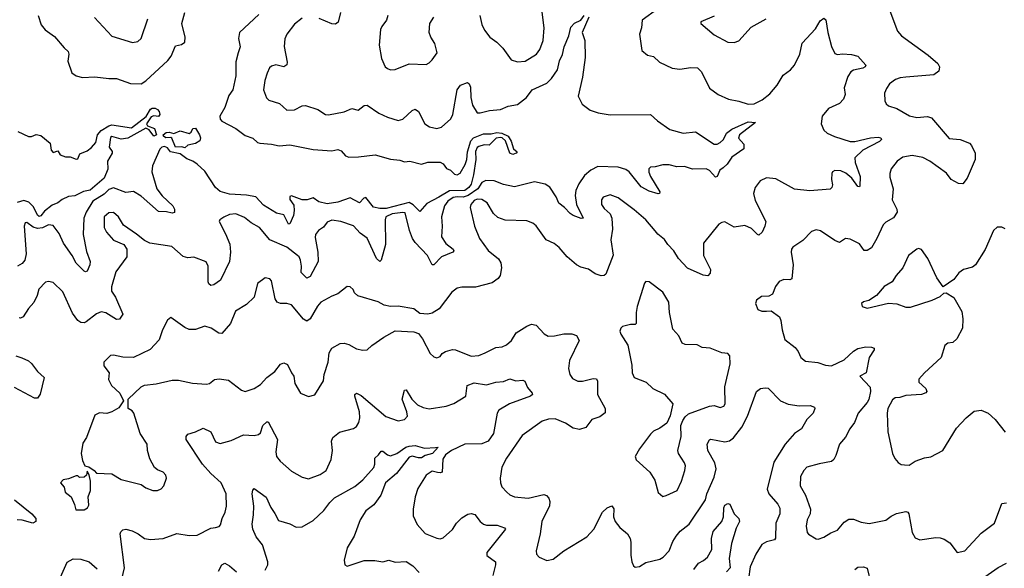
# Model space of a CAD drawing. Extents: x 2199565 to 2323334, y 894172 to 1018966.
# Tile 123 of 256: x 2293009 to 2299370, y 924422 to 927969. Entities that reach past the tile are written whole.
import ezdxf

# ---------------------------------------------------------------- set-up
doc = ezdxf.new("R2010")
doc.units = 0

msp = doc.modelspace()

# ---------------------------------------------------------------- linework, layer by layer
at = {"layer": '0CON10XD'}
for points in [[(2295982.9, 927995), (2295995, 927937.5), (2296011.4, 927901.4), (2296046, 927855), (2296092.4, 927822.4), (2296130, 927785), (2296185, 927710), (2296225, 927696.2), (2296275, 927701.4), (2296347.1, 927745), (2296368.9, 927775), (2296390.9, 927835), (2296396.6, 927916.6), (2296373.1, 928105)], [(2293128.5, 927995), (2293148.6, 927935), (2293173.8, 927903.8), (2293235, 927860.6), (2293296.1, 927786.1), (2293322.8, 927762.8), (2293326.4, 927745), (2293319.7, 927699.7), (2293345, 927626.2), (2293375, 927605.8), (2293415.6, 927595.6), (2293495, 927598.6), (2293585, 927587.8), (2293635, 927588.5), (2293725, 927556.7), (2293795, 927554.4), (2293825, 927574.3), (2293965.6, 927705), (2293987.1, 927732.9), (2294015, 927800), (2294055, 927809.2), (2294075, 927824.2), (2294079.1, 927855), (2294056.2, 927945), (2294075.4, 928014.6)], [(2297131.7, 928038.3), (2297030, 927965), (2297025.8, 927915), (2297012.5, 927875), (2297029.3, 927769.3), (2297065, 927740), (2297105, 927731.2), (2297143.4, 927693.4), (2297224.1, 927655.9), (2297275, 927648.1), (2297345, 927660.5), (2297387.4, 927657.4), (2297415, 927631.2), (2297465, 927525.7), (2297521.9, 927485), (2297588, 927455), (2297655, 927442.7), (2297715, 927422.2), (2297755, 927425.5), (2297805, 927450.6), (2297855, 927490), (2297903.6, 927546.4), (2297940.9, 927609.1), (2297988, 927645), (2298014.3, 927675), (2298050, 927745), (2298065, 927816.2), (2298150.3, 927909.7), (2298179.7, 927960.3), (2298205, 927978.8), (2298216.8, 927966.8), (2298229.5, 927885), (2298252.9, 927795), (2298275, 927750), (2298292.9, 927742.9), (2298325, 927747.5), (2298382.8, 927742.8), (2298423.1, 927733.1), (2298476, 927675), (2298472, 927665), (2298456.2, 927655), (2298395, 927642.5), (2298377.9, 927632.1), (2298359.1, 927600.9), (2298335, 927527.5), (2298341.4, 927485), (2298331.4, 927455), (2298305, 927426.9), (2298234, 927395), (2298194.4, 927345), (2298187.1, 927295), (2298203.7, 927253.7), (2298226, 927235), (2298273.1, 927213.1), (2298375, 927182), (2298405, 927182.4), (2298505, 927205.3), (2298555, 927210), (2298572, 927205), (2298578, 927195), (2298565, 927180.6), (2298455.4, 927124.6), (2298405, 927076.7), (2298406.9, 927045), (2298439.6, 926955), (2298437.7, 926892.3), (2298435, 926887.5), (2298425, 926891.2), (2298384.4, 926945), (2298346.4, 926976.4), (2298315, 926991.1), (2298275.8, 926994.2), (2298260, 926985), (2298256, 926975), (2298252.9, 926935), (2298259.5, 926900.5), (2298256, 926885), (2298245, 926874), (2298115, 926862.2), (2298015, 926872.9), (2297895, 926940), (2297835, 926946.4), (2297792.1, 926927.9), (2297760.4, 926885), (2297749.6, 926845), (2297760.1, 926800.1), (2297830, 926665), (2297824.3, 926635), (2297805, 926596.2), (2297785, 926576), (2297775, 926579.2), (2297738, 926618), (2297695, 926638.9), (2297625, 926627.5), (2297565, 926661.2), (2297545, 926658.8), (2297525, 926646.7), (2297428, 926525), (2297427.5, 926445), (2297472.9, 926355), (2297469.4, 926330.6), (2297455, 926313.3), (2297425, 926317.1), (2297323.5, 926363.5), (2297265.5, 926425), (2297234.4, 926475), (2297196.7, 926515), (2297175, 926548.6), (2297131.7, 926581.7), (2297115, 926604), (2297055, 926675.5), (2296979.8, 926739.8), (2296875, 926817.1), (2296825, 926835.6), (2296778.7, 926821.3), (2296767.1, 926805), (2296767.1, 926775), (2296785, 926748), (2296824.5, 926714.5), (2296835.4, 926685.4), (2296839.1, 926615), (2296828.1, 926545), (2296843.4, 926446.6), (2296796.4, 926323.6), (2296784.5, 926315.5), (2296765, 926313.8), (2296726.4, 926326.4), (2296685, 926356.5), (2296635, 926368.1), (2296606, 926385), (2296545.8, 926435.8), (2296495, 926496), (2296462.1, 926522.1), (2296410, 926545), (2296345, 926636.2), (2296325, 926652.5), (2296285, 926669.2), (2296145, 926673.3), (2296099.1, 926689.1), (2296069.2, 926715), (2296029.4, 926785), (2295995, 926806.9), (2295965, 926809.3), (2295945, 926799.3), (2295922.9, 926775), (2295919.5, 926755), (2295947.5, 926635), (2295979.4, 926555), (2296035, 926477.5), (2296102.2, 926422.2), (2296118, 926398), (2296121.5, 926365), (2296114.2, 926315), (2296100, 926295), (2296062.4, 926267.6), (2295955, 926240), (2295865, 926240), (2295835, 926233.3), (2295802.1, 926207.9), (2295719.3, 926100.7), (2295675, 926072.5), (2295645, 926066), (2295595, 926070), (2295555, 926100), (2295455, 926116.2), (2295405, 926114), (2295364.2, 926124.2), (2295325, 926145.8), (2295194.4, 926184.4), (2295173.2, 926203.2), (2295163.3, 926225), (2295145, 926241.2), (2295125, 926243.8), (2295065, 926196), (2295025, 926182), (2294955, 926142.5), (2294933, 926117), (2294885.4, 926034.6), (2294865, 926020.6), (2294842, 926032), (2294765, 926125.7), (2294735, 926134.3), (2294694.4, 926134.4), (2294673.4, 926143.4), (2294660.6, 926165), (2294635, 926280), (2294624.2, 926294.2), (2294595, 926301.2), (2294545.6, 926264.4), (2294524.2, 926175), (2294475, 926127.1), (2294404.2, 926085), (2294370.6, 926005), (2294315, 925940), (2294295, 925942.9), (2294246.7, 925975), (2294205, 925987.1), (2294145, 925967.1), (2294103.6, 925966.4), (2294075, 925978.8), (2293985, 926043.3), (2293963.9, 926026.1), (2293932, 925965), (2293910.8, 925899.2), (2293852.4, 925837.6), (2293745, 925786.2), (2293675, 925787.5), (2293615, 925800), (2293595, 925798.8), (2293553.3, 925755), (2293552.3, 925732.3), (2293586.7, 925685), (2293583.9, 925643.9), (2293601.2, 925605), (2293656.7, 925555), (2293680, 925505), (2293649.5, 925460.5), (2293605, 925433.3), (2293573, 925423), (2293525, 925426.7), (2293495, 925412.5), (2293441.7, 925268.3), (2293417.7, 925232.3), (2293406.7, 925165), (2293415, 925120), (2293430, 925085), (2293455, 925077.5), (2293490, 925055), (2293505, 925037.5), (2293605, 925033.8), (2293665, 924996.2), (2293793.9, 924963.9), (2293825, 924942), (2293870, 924925), (2293900, 924925), (2293923, 924937), (2293940, 924955), (2293956.7, 925005), (2293954, 925024), (2293936.7, 925045), (2293898.8, 925058.8), (2293880, 925075), (2293850, 925130), (2293835.6, 925185), (2293832.9, 925225), (2293788.1, 925295), (2293745.9, 925425.9), (2293735, 925440), (2293710, 925455), (2293710, 925515), (2293794.2, 925595.8), (2293815, 925606.2), (2293890, 925615), (2293995, 925638.1), (2294035, 925638.1), (2294125, 925620), (2294216.8, 925613.2), (2294235, 925617.1), (2294268, 925642), (2294297, 925647), (2294358, 925638), (2294441.2, 925575), (2294465, 925566), (2294525, 925585.8), (2294565, 925611.4), (2294605, 925655.6), (2294656.9, 925695), (2294695, 925743.1), (2294715, 925750.6), (2294739.3, 925739.3), (2294764.4, 925685), (2294780, 925665), (2294786.1, 925616.1), (2294823.3, 925555), (2294874.1, 925534.1), (2294915, 925543.8), (2294972.9, 925635), (2294975.8, 925675.8), (2295001.9, 925755), (2295009.4, 925815), (2295026, 925845), (2295080, 925875), (2295105, 925878.1), (2295135, 925868.6), (2295185, 925840.6), (2295225, 925832.5), (2295255, 925833.8), (2295285, 925863.3), (2295362.7, 925917.3), (2295435, 925956.7), (2295555, 925951.4), (2295585, 925940), (2295612, 925905), (2295660.9, 925810.9), (2295685, 925790), (2295705, 925783.3), (2295725, 925792.5), (2295738.8, 925811.2), (2295760, 925825), (2295805, 925837.8), (2295825.4, 925835.4), (2295925, 925793.5), (2295975, 925797.8), (2296015.5, 925814.5), (2296085, 925850.6), (2296125.5, 925854.5), (2296153.2, 925866.8), (2296185.5, 925894.5), (2296216, 925945), (2296285, 925988.6), (2296315, 926000.8), (2296345, 925994), (2296397.9, 925937.9), (2296423.4, 925923.4), (2296465, 925924.4), (2296525, 925938.1), (2296577.3, 925937.3), (2296606.6, 925926.6), (2296622.9, 925895), (2296560.6, 925765), (2296554.4, 925715), (2296562.9, 925675), (2296579.7, 925649.7), (2296615, 925631.9), (2296645, 925631.5), (2296715, 925648.9), (2296736.6, 925646.6), (2296741.7, 925631.7), (2296742.2, 925545), (2296792, 925455), (2296792.3, 925427.7), (2296758, 925402), (2296705.6, 925384.4), (2296666.6, 925333.4), (2296625, 925320), (2296585, 925329.4), (2296535, 925361.4), (2296468.3, 925388.3), (2296425, 925387.5), (2296385, 925374), (2296255, 925280), (2296154.4, 925135), (2296123.7, 925076.3), (2296112.5, 925005), (2296115.8, 924975.8), (2296125, 924950), (2296156, 924915), (2296176.8, 924896.8), (2296205, 924884.3), (2296295, 924875.4), (2296395, 924900.6), (2296413.6, 924893.6), (2296426.9, 924876.9), (2296433.6, 924855), (2296433, 924827), (2296383.1, 924725), (2296372.5, 924645), (2296346, 924535), (2296348.8, 924515), (2296365, 924494), (2296415, 924472), (2296455, 924482), (2296525.5, 924534.5), (2296673.6, 924626.4), (2296718.1, 924675), (2296773.5, 924785), (2296805, 924813.1), (2296835.8, 924825.8), (2296847.8, 924807.8), (2296846.2, 924756.2), (2296855.5, 924725), (2296886.7, 924686.7), (2296935.3, 924645.3), (2296952.2, 924615), (2296957.9, 924592.1), (2296957.5, 924507.5), (2296963.8, 924465), (2296975, 924437.5), (2296985, 924430), (2297013.6, 924433.6), (2297055, 924460.5), (2297145, 924482.3), (2297165.9, 924494.1), (2297205.6, 924535), (2297228.5, 924595), (2297249.5, 924630.5), (2297276.3, 924663.7), (2297335, 924706.9), (2297440.5, 924865), (2297448.8, 924905), (2297495, 925012), (2297508.7, 925065), (2297499.2, 925105), (2297454.6, 925185), (2297450, 925225)], [(2293493, 927983), (2293605, 927862.5), (2293738.3, 927821.7), (2293771.7, 927828.3), (2293795, 927846.7), (2293837.5, 927975)], [(2294555, 928002.5), (2294428.6, 927885), (2294423, 927847), (2294432.5, 927792.5), (2294421.1, 927755), (2294404.6, 927695.4), (2294405.9, 927605), (2294386.1, 927515), (2294361.3, 927478.7), (2294335, 927402), (2294301.9, 927345), (2294304.4, 927325), (2294315, 927313.6), (2294405, 927266.1), (2294465, 927219.6), (2294515, 927202.2), (2294545, 927175.7), (2294560.8, 927170.8), (2294635, 927164.7), (2294685, 927153.2), (2294755, 927159.6), (2294905, 927130), (2295025, 927121.5), (2295065, 927128.9), (2295085, 927121.4), (2295115, 927089.2), (2295135, 927080.5), (2295198.7, 927081.3), (2295305, 927095.6), (2295405, 927067.5), (2295465, 927060.8), (2295495, 927050.8), (2295530, 927055), (2295605, 927033.8), (2295645, 927048.8), (2295725, 927046.7), (2295745, 927037.5), (2295767, 927007), (2295792.5, 926995), (2295819.3, 926969.3), (2295835, 926966.7), (2295853.9, 926976.1), (2295887.9, 927032.1), (2295898.1, 927065), (2295903.3, 927115), (2295924, 927185), (2295940, 927205), (2296005, 927231.1), (2296055, 927230.6), (2296091.4, 927238.6), (2296123.3, 927235), (2296165.6, 927215), (2296185, 927183.8), (2296198.6, 927135), (2296222.5, 927115), (2296217.5, 927105), (2296195, 927098), (2296176.7, 927105), (2296147.5, 927185), (2296125.6, 927205.6), (2296115, 927208), (2296087.5, 927202.5), (2296041.7, 927158.3), (2296009.3, 927159.3), (2295975, 927150), (2295965, 927142.5), (2295955, 927117.5), (2295955.7, 927065), (2295941.9, 926965), (2295925, 926905.7), (2295911.1, 926885), (2295884.2, 926865), (2295785, 926861.6), (2295717.6, 926822.4), (2295640.1, 926779.9), (2295595, 926728.6), (2295551.8, 926771.8), (2295525, 926788.1), (2295377.7, 926747.7), (2295335, 926747.3), (2295295, 926757.9), (2295245, 926819.4), (2295232.5, 926815), (2295205, 926785.8), (2295145, 926817.3), (2295065, 926788.8), (2294995, 926779.3), (2294942.2, 926792.2), (2294905, 926817.9), (2294865.4, 926804.6), (2294835, 926803.8), (2294765, 926830), (2294754.2, 926825), (2294754.1, 926805.9), (2294779.5, 926769.5), (2294782.9, 926735), (2294777.1, 926702.9), (2294755, 926650), (2294745, 926648), (2294715, 926708.2), (2294668.8, 926718.8), (2294585, 926770.8), (2294533.7, 926823.7), (2294475.1, 926835.1)], [(2294835, 927978.8), (2294785, 927940), (2294735.6, 927874.4), (2294722.9, 927845), (2294718.1, 927795), (2294738, 927695), (2294735, 927677.5), (2294715, 927663.8), (2294665, 927676), (2294635, 927668.8), (2294623, 927657), (2294607.3, 927622.7), (2294592.9, 927575), (2294584.2, 927515), (2294602.7, 927462.7), (2294618.3, 927448.3), (2294687, 927427), (2294735, 927384), (2294785, 927387.1), (2294835, 927411.4), (2294855, 927414.3), (2294935, 927389.2), (2294985, 927355.7), (2295005, 927353.3), (2295105, 927372.9), (2295155, 927394.2), (2295195, 927384), (2295235, 927414.3), (2295255, 927417.1), (2295328.8, 927365), (2295385, 927337.8), (2295455, 927317.1), (2295484.4, 927325.6), (2295545, 927382.5), (2295565, 927390), (2295585.5, 927375.5), (2295625.6, 927295.6), (2295656.8, 927276.8), (2295705, 927264.4), (2295735, 927273.5), (2295795, 927328.1), (2295806.9, 927355), (2295834.5, 927515), (2295858, 927545), (2295901.7, 927561.7), (2295913.3, 927555), (2295922.7, 927532.7), (2295923.6, 927465), (2295935, 927416.2), (2295965.7, 927365.7), (2295985, 927365.6), (2296045, 927382.2), (2296115, 927387.5), (2296165, 927410), (2296225, 927420.8), (2296283.8, 927466.2), (2296320.6, 927515), (2296415, 927557.7), (2296445, 927587.9), (2296482.8, 927645), (2296497, 927703), (2296516.7, 927743.3), (2296526.2, 927793.8), (2296557.1, 927865), (2296569.3, 927920.7), (2296593.9, 927946.1), (2296633.9, 927966.1), (2296655, 927996.4)], [(2295080.8, 928015), (2295067.3, 927952.7), (2295049.7, 927940.3), (2295025, 927940.9), (2294945, 927976.9)], [(2295388.6, 927995), (2295379.2, 927965), (2295348, 927925), (2295340.8, 927905), (2295331.9, 927805), (2295347.7, 927717.7), (2295371.2, 927665), (2295385, 927652.5), (2295405, 927644.4), (2295435, 927645.8), (2295525, 927682.9), (2295635, 927680), (2295655, 927690), (2295675, 927710), (2295706, 927755), (2295691.4, 927815), (2295664.4, 927855), (2295655.6, 927885), (2295658.6, 927945), (2295684.5, 927985.5)], [(2296685.4, 927985), (2296642.2, 927885), (2296660.6, 927835), (2296663.1, 927725), (2296645, 927597.5), (2296618.1, 927475), (2296643.6, 927423.6), (2296693.7, 927383.7), (2296747, 927367), (2296825, 927354.6), (2297085, 927355.8), (2297128.8, 927315), (2297208.8, 927258.8), (2297295, 927236.2), (2297375, 927243.3), (2297495, 927164), (2297515, 927164), (2297535.5, 927174.5), (2297555.8, 927195), (2297575.8, 927235), (2297609.6, 927260.4), (2297715, 927308.1), (2297763.3, 927305), (2297658.8, 927225), (2297653.6, 927203.6), (2297686.7, 927165), (2297686.7, 927135), (2297610.3, 927079.7), (2297580, 927035), (2297555, 927011.8), (2297532.5, 926995), (2297515.8, 926954.2), (2297505, 926950), (2297465, 926992.9), (2297444.5, 927004.5), (2297355, 927002.8), (2297305, 927019.5), (2297255, 927018.2), (2297205, 927029.6), (2297165, 927030.5), (2297115, 927016.8), (2297084.4, 927015.6), (2297074.2, 927005), (2297073.2, 926983.2), (2297084.2, 926955), (2297143.8, 926855), (2297142.5, 926845), (2297135, 926842.5), (2297075, 926859.6), (2297025, 926888.5), (2296945.9, 926985.9), (2296925, 927000.5), (2296875, 927015.4), (2296745, 927019.1), (2296699.2, 926995), (2296659.2, 926960.8), (2296621.3, 926908.7), (2296601.2, 926865), (2296597.8, 926832.2), (2296605.9, 926775), (2296650, 926685), (2296635.9, 926684.1), (2296585, 926702.9), (2296565, 926716.7), (2296528.5, 926755), (2296491.9, 926781.9), (2296475, 926823.6), (2296435, 926885.6), (2296405, 926906.4), (2296335, 926920.5), (2296205, 926888.9), (2296135, 926903.5), (2296075, 926927.2), (2296020.9, 926929.1), (2295995, 926915.9), (2295969.4, 926875), (2295907, 926833), (2295875, 926820.8), (2295835, 926824.6), (2295810.5, 926819.5), (2295774.7, 926795), (2295753.8, 926765), (2295734.6, 926695), (2295739.6, 926635), (2295734.1, 926564.1), (2295762.3, 926522.3), (2295808.6, 926485), (2295812.9, 926475), (2295808, 926465), (2295735, 926435.5), (2295685, 926383.8), (2295675, 926383.3), (2295643.5, 926445), (2295565, 926528.1), (2295547.5, 926555)], [(2297495, 927992.5), (2297410, 927955), (2297410, 927945), (2297495, 927870), (2297585, 927824.2), (2297625, 927822), (2297655, 927831.2), (2297735, 927921.2), (2297830.8, 927975)], [(2298630.8, 928025), (2298680.8, 927895), (2298706.9, 927865), (2298878.8, 927738.8), (2298940, 927685), (2298952.5, 927665), (2298947.5, 927635), (2298915, 927613.3), (2298735, 927597.3)], [(2298735, 927597.3), (2298697.2, 927592.8), (2298668, 927582), (2298628.6, 927555), (2298608.6, 927525), (2298597.1, 927492.9), (2298598.8, 927445), (2298606.7, 927425), (2298622.2, 927412.2), (2298675, 927394.2), (2298757.4, 927347.4), (2298805, 927335.6), (2298875, 927343.6), (2298899.2, 927335), (2299015, 927200.6), (2299085, 927194.3), (2299145, 927171.2), (2299158.8, 927155), (2299181.2, 927105), (2299182, 927065), (2299131.2, 926945), (2299101.7, 926908.3), (2299075, 926910), (2299027.5, 926935), (2298996.8, 926976.8), (2298890, 927055), (2298845, 927076.9), (2298775, 927091.3), (2298715, 927079.6), (2298678.5, 927055), (2298639.6, 927005), (2298630, 926975), (2298630.9, 926950.9), (2298652.5, 926875), (2298646.9, 926805), (2298676.4, 926745), (2298677.5, 926725), (2298655, 926687.5), (2298605, 926659.5), (2298587.3, 926642.7), (2298547.5, 926555), (2298512.5, 926495), (2298485, 926475.8), (2298465.9, 926475.9), (2298435, 926520), (2298375, 926549.2), (2298345, 926553.8), (2298305, 926529.2), (2298275, 926540.6), (2298183.7, 926603.7), (2298155, 926610.6), (2298125, 926600), (2298069.4, 926540.6), (2298005, 926498), (2297996, 926485), (2297992.9, 926465), (2298005.5, 926385), (2297997.1, 926292.9), (2297985, 926287.1), (2297945, 926288.6), (2297915, 926276), (2297892, 926245), (2297872.5, 926195), (2297848.3, 926181.7), (2297801.2, 926178.8), (2297770, 926155), (2297763.3, 926135), (2297777.5, 926095), (2297804.1, 926084.1), (2297835, 926084), (2297865, 926086.7), (2297917.5, 926047.5), (2297927.1, 926025), (2297934.3, 925965), (2297952.5, 925902.5), (2298019.8, 925849.8), (2298038.1, 925825), (2298055.5, 925785), (2298085, 925762.2), (2298165, 925753.3), (2298215, 925735.6), (2298255, 925731.4), (2298335, 925770), (2298395, 925825.6), (2298425, 925844.3), (2298475, 925853.8), (2298513, 925853), (2298530, 925845), (2298530, 925835), (2298498.1, 925785), (2298478, 925685), (2298437.5, 925665), (2298502.7, 925592.7), (2298505.3, 925565.3), (2298495, 925514.3), (2298485, 925493.6), (2298425.5, 925425), (2298403.1, 925365), (2298371.5, 925325), (2298345, 925270.8), (2298305, 925224), (2298282, 925152), (2298270, 925125), (2298255, 925111.9), (2298175, 925098.1), (2298095, 925075.7), (2298074.3, 925055), (2298053.1, 925015), (2298051.8, 924955), (2298085.5, 924895), (2298118.1, 924805), (2298115.6, 924775), (2298095.7, 924735), (2298090, 924695), (2298096.7, 924655), (2298105, 924643.8), (2298155, 924613.3), (2298168.3, 924611.7), (2298205, 924623.8), (2298248.8, 924651.2), (2298291.7, 924668.3), (2298335, 924721.2), (2298365, 924740), (2298395, 924740), (2298445, 924720.8), (2298497, 924713), (2298605, 924734.3), (2298639.8, 924760.2), (2298673.8, 924776.2), (2298735, 924788.8), (2298746.1, 924786.1), (2298753.3, 924775), (2298775, 924653.3), (2298795, 924618.6), (2298825, 924607.1), (2298928.3, 924621.7), (2298955, 924620), (2298981.2, 924611.2), (2299017.7, 924587.7), (2299065, 924523.8), (2299115, 924536.2), (2299219.9, 924650.1), (2299307.1, 924715), (2299355, 924842), (2299385, 924845.7)], [(2292997.5, 927245), (2293065, 927213.8), (2293085, 927213.8), (2293115, 927227.5), (2293145, 927220), (2293205, 927170), (2293212.5, 927125), (2293225, 927110), (2293255, 927120), (2293270, 927095), (2293305, 927082.5), (2293335, 927083.3), (2293375, 927068), (2293385, 927070), (2293397.6, 927102.4), (2293445, 927120.9), (2293472.5, 927142.5), (2293502, 927175), (2293512.5, 927225), (2293535, 927252.7), (2293585, 927282.9), (2293605, 927288.2), (2293730.7, 927269.3), (2293827.2, 927342.8), (2293855, 927390), (2293865, 927397.1), (2293885, 927396.5), (2293898.6, 927388.6), (2293910, 927375), (2293913.8, 927355), (2293905, 927343.8), (2293875, 927347.5), (2293859.4, 927340.6), (2293828.8, 927295), (2293835, 927282.5), (2293880, 927265), (2293893.3, 927225), (2293875, 927216.7), (2293845, 927256.7), (2293825, 927266.7), (2293708, 927202), (2293665, 927195.7), (2293605, 927213.3), (2293595, 927206.7), (2293587.5, 927145), (2293606.7, 927116.7), (2293607.5, 927105), (2293576.7, 927053.3), (2293577.7, 927002.3), (2293555, 926943.8), (2293465, 926867.5), (2293421.7, 926858.3), (2293365, 926830.8), (2293324.2, 926825.8), (2293284.3, 926805.7), (2293255, 926784.2), (2293219.3, 926770.7), (2293169.6, 926730.4), (2293145, 926700), (2293135, 926697.5), (2293125, 926706), (2293098.7, 926758.7), (2293068.8, 926788.8), (2293035, 926799.7), (2292992.8, 926787.2)], [(2294075, 927140), (2294055.9, 927145.9), (2294015, 927144.8), (2293992.5, 927202.5), (2293985, 927208), (2293953.8, 927205), (2293938, 927215), (2293936, 927225), (2293955, 927239.2), (2293975, 927242), (2294005, 927232.5), (2294045, 927250.9), (2294105, 927232.9), (2294117.3, 927242.7), (2294128.8, 927265), (2294145, 927267.1), (2294170, 927225), (2294176.7, 927205), (2294172.5, 927185), (2294145, 927167.5), (2294095, 927157.5), (2294075, 927140)], [(2294475.1, 926835.1), (2294365, 926840.1), (2294305, 926858.7), (2294274.5, 926884.5), (2294205, 926989.2), (2294156.8, 927035), (2294128, 927055), (2294089.6, 927069.6), (2294045, 927102.5), (2293984.4, 927114.4), (2293965, 927140.8), (2293945, 927148.4), (2293927.5, 927145), (2293915, 927132.2), (2293866.6, 927025), (2293863.4, 926985), (2293896.2, 926875), (2293930.6, 926830.6), (2293997.5, 926765), (2294008.9, 926745), (2294008.6, 926721.4), (2293995, 926717.5), (2293957.5, 926727.5), (2293905, 926728.8), (2293795, 926828.9), (2293745, 926857.7), (2293695, 926852.5), (2293615, 926882.3), (2293585, 926871.9), (2293555, 926840.7), (2293482.2, 926795), (2293438.3, 926725), (2293422.5, 926685), (2293419.3, 926579.3), (2293441.4, 926471.4), (2293464.2, 926405), (2293462.5, 926385), (2293445, 926343.8), (2293435, 926338.8), (2293425, 926342.5), (2293373.8, 926395), (2293347.3, 926445), (2293291.7, 926525), (2293265, 926586.2), (2293225, 926638.2), (2293195, 926642), (2293156.1, 926623.9), (2293125, 926619), (2293096.7, 926626.7), (2293055, 926658.1), (2293044.6, 926655.4), (2293039.1, 926635), (2293051.5, 926455), (2293041.8, 926415), (2293025, 926393.5), (2292994.5, 926374.5)], [(2295547.5, 926555), (2295528.5, 926605), (2295499.2, 926719.2), (2295485, 926722.5), (2295415, 926714.3), (2295374.5, 926695), (2295370, 926675), (2295372.8, 926515), (2295345.4, 926414.6), (2295335, 926406), (2295315, 926426), (2295255, 926555.6), (2295208.2, 926588.2), (2295165, 926636.7), (2295084.5, 926664.5), (2295025, 926671.9), (2294995, 926660), (2294971.5, 926628.5), (2294940, 926605), (2294920.3, 926579.7), (2294918.1, 926561.9), (2294936.3, 926465), (2294938.2, 926405), (2294885, 926309.4), (2294865, 926297.5), (2294827.1, 926335), (2294829.6, 926375), (2294823.6, 926415), (2294815.5, 926435), (2294804, 926445), (2294735, 926498.5), (2294625, 926545.7), (2294559.2, 926625), (2294505, 926655.6), (2294461.1, 926691.1), (2294405, 926713.1), (2294365, 926710), (2294327.7, 926692.3), (2294302.5, 926675), (2294297.5, 926665), (2294339.4, 926585), (2294366.9, 926516.9), (2294370.4, 926465), (2294363.9, 926405), (2294307.5, 926285), (2294263.8, 926255), (2294245, 926250), (2294231.1, 926261.1), (2294226.7, 926275), (2294226.6, 926376.6), (2294214.3, 926404.3), (2294135, 926434), (2294095, 926430), (2294065, 926438.1), (2293991.7, 926501.7), (2293850, 926525), (2293815, 926542.5), (2293763.3, 926583.3), (2293680.3, 926640.3), (2293648.1, 926695), (2293615, 926722.9), (2293585, 926719.2), (2293555.6, 926694.4), (2293554.6, 926625), (2293568.9, 926595), (2293615, 926544.4), (2293681.2, 926515), (2293700.8, 926485), (2293701.9, 926435), (2293631.2, 926338.8), (2293602, 926242), (2293602.7, 926215), (2293627.7, 926175), (2293675.8, 926065), (2293655, 926033.8), (2293635, 926030.8), (2293565, 926073.5), (2293535, 926079.4), (2293505, 926067.1), (2293438.8, 926015), (2293425, 926008.6), (2293405, 926010.8), (2293384, 926025), (2293350.7, 926070.7), (2293288.6, 926208.6), (2293225, 926270), (2293195, 926277.1), (2293175, 926272.5), (2293132.5, 926227.5), (2293122.5, 926185), (2293100.2, 926139.8), (2293065, 926102.5), (2293032, 926048), (2293015, 926040), (2293005, 926042.2)], [(2299375, 926616.7), (2299355, 926626.7), (2299325, 926626.7), (2299301.2, 926605), (2299246.1, 926483.9), (2299184.2, 926385), (2299165, 926368.6), (2299107, 926353), (2299077, 926333), (2299045, 926290), (2298975, 926242.5), (2298935, 926300), (2298875.8, 926425), (2298835, 926483.3), (2298815, 926490), (2298805, 926486), (2298752, 926445), (2298714.2, 926365), (2298671.2, 926315), (2298646.2, 926275), (2298595, 926243.8), (2298544.1, 926185.9), (2298496.1, 926153.9), (2298460, 926145), (2298447.5, 926135), (2298452.5, 926115), (2298485, 926103.8), (2298622.7, 926137.3), (2298675, 926131.4), (2298735, 926110.8), (2298765, 926111.4), (2298905, 926155.6), (2298955, 926180), (2298979.3, 926200.7), (2298995, 926203.8), (2299045, 926173.3), (2299095, 926083.3), (2299102, 926035), (2299100, 925975), (2299063.6, 925906.4), (2299037, 925883), (2299005, 925877.5), (2298987, 925863), (2298963.3, 925785), (2298855, 925686), (2298819.2, 925645), (2298818, 925625), (2298864, 925585), (2298870, 925565), (2298864.1, 925555.9), (2298834.5, 925545.5), (2298735, 925539.6), (2298695, 925526.9), (2298664.6, 925525.4), (2298647.4, 925512.6), (2298617.1, 925455), (2298613.1, 925425), (2298618.9, 925305), (2298648.6, 925165), (2298663, 925133), (2298685, 925106.2), (2298704.2, 925094.2), (2298725, 925091.2), (2298755, 925090), (2298795, 925115.8), (2298855, 925136.7), (2298895, 925143.3), (2298973.3, 925185), (2299062.2, 925327.8), (2299125, 925395.8), (2299175, 925437.5), (2299220, 925445), (2299266.7, 925425), (2299311.2, 925385), (2299375, 925303.3)], [(2297165, 924887.5), (2297185, 924893.3), (2297256, 924925), (2297285.7, 924985), (2297307.1, 925055), (2297310, 925085), (2297304.2, 925105), (2297264.6, 925164.6), (2297260.5, 925185), (2297282.5, 925275), (2297280.6, 925345), (2297292.8, 925377.2), (2297308.3, 925401.7), (2297329.8, 925420.2), (2297465, 925471.5), (2297495, 925475.8), (2297535, 925461.4), (2297559.1, 925470.9), (2297567.1, 925485), (2297565.8, 925595), (2297600, 925745), (2297597.5, 925795), (2297585, 925810), (2297545, 925815.7), (2297470, 925845), (2297418.8, 925848.8), (2297385, 925866), (2297309.3, 925869.3), (2297288.3, 925878.3), (2297266.7, 925925), (2297227.9, 925967.9), (2297207.8, 926075), (2297202.1, 926142.1), (2297165, 926207.1), (2297075, 926273.3), (2297055, 926276.7), (2297046.7, 926265), (2296998.6, 926115), (2296991.4, 926075), (2296992.5, 926005), (2296985, 925997.5), (2296955, 925998.6), (2296904.1, 925985.9), (2296893.3, 925975), (2296886.7, 925955), (2296893.3, 925935), (2296937.5, 925865), (2296964.3, 925735), (2296966.2, 925685), (2296980, 925655), (2297055.7, 925625.7), (2297100, 925585), (2297175, 925547.5), (2297228, 925485), (2297212.3, 925407.7), (2297189.5, 925360.5), (2297145, 925327.5), (2297105, 925308), (2297085, 925288.8), (2297014.3, 925195), (2296986.2, 925145), (2296993, 925123), (2297080.8, 925045), (2297112.1, 924992.1), (2297135, 924912.5), (2297165, 924887.5)], [(2292985, 925795.7), (2293023.6, 925783.6), (2293065, 925762.9), (2293085, 925745.8), (2293124.3, 925694.3), (2293166.2, 925655), (2293142.3, 925547.7), (2293125, 925522.5), (2293105, 925522), (2292975, 925592)], [(2293660.8, 924315), (2293686.9, 924425), (2293658.6, 924645), (2293661.7, 924658.3), (2293675, 924672), (2293695, 924675.8), (2293735, 924665.7), (2293775, 924645.7), (2293815, 924615.6), (2293855, 924609.5), (2293935, 924615.5), (2294025, 924647.5), (2294105, 924634.3), (2294155, 924637.5), (2294245, 924682.5), (2294275, 924686), (2294297, 924693), (2294307, 924703), (2294318, 924745), (2294337.1, 924785), (2294344.3, 924825), (2294342.5, 924905), (2294311.4, 924975), (2294244.3, 925034.3), (2294190.9, 925095), (2294085.7, 925255), (2294084, 925275), (2294095, 925290), (2294145, 925304.2), (2294195, 925328), (2294245, 925303.8), (2294275, 925240), (2294305, 925229.4), (2294375, 925249.1), (2294455, 925284.4), (2294525, 925280), (2294552.6, 925287.4), (2294565, 925298.8), (2294579.4, 925345), (2294605, 925368.6), (2294615, 925370), (2294674.5, 925255), (2294663.6, 925175), (2294668.9, 925145), (2294691.4, 925115), (2294765, 925050), (2294835, 925011.4), (2294875, 925000), (2294951.2, 925028.8), (2294988.8, 925055), (2295020.8, 925125), (2295030, 925185), (2295024.4, 925245), (2295032.8, 925267.2), (2295075, 925303.1), (2295165, 925326), (2295185, 925340), (2295200.6, 925365), (2295207.3, 925395), (2295203.8, 925435), (2295173.8, 925535), (2295175, 925546.7), (2295184.4, 925555.6), (2295215, 925540.6), (2295375, 925404.4), (2295455, 925375.6), (2295495, 925384.5), (2295514.6, 925405.4), (2295510.8, 925435), (2295480, 925515), (2295495, 925573.3), (2295505, 925576.2), (2295542.7, 925515), (2295580.3, 925480.3), (2295615, 925461.5), (2295655, 925453.6), (2295765, 925470), (2295815, 925488.5), (2295891.9, 925535), (2295900, 925605), (2295945, 925620.8), (2296025, 925607.7), (2296085, 925625.5), (2296135, 925631.1), (2296175, 925646.9), (2296214.2, 925634.2), (2296259.4, 925639.4), (2296272.7, 925632.7), (2296290.5, 925590.5), (2296320.8, 925555), (2296322, 925545), (2296308.8, 925535), (2296173.8, 925486.2), (2296105.6, 925445), (2296093.1, 925425), (2296070, 925295), (2296036.2, 925243.8), (2295995, 925227.3), (2295885, 925224.7), (2295798.9, 925185), (2295759.7, 925155), (2295742, 925128), (2295737.7, 925045), (2295725, 925039.1), (2295707.4, 925042.6), (2295675, 925051.5), (2295634.3, 925025), (2295581.1, 924938.9), (2295564.3, 924885), (2295550.8, 924805), (2295551.7, 924761.7), (2295576, 924705), (2295628.3, 924648.3), (2295705, 924617.5), (2295725, 924614), (2295745, 924618.8), (2295805, 924674.2), (2295832.2, 924715), (2295865, 924748.6), (2295905, 924773.1), (2295925, 924777.8), (2295950.3, 924770.3), (2295984, 924725), (2296005, 924708.6), (2296025, 924701.9), (2296095, 924700.9), (2296141.2, 924685), (2296148.8, 924675), (2296028, 924525), (2296026.7, 924505), (2296083.3, 924465), (2296084.2, 924445), (2296065.6, 924375)], [(2297450, 925225), (2297465, 925253.3), (2297475, 925258), (2297565, 925240), (2297595, 925246.9), (2297620.9, 925265), (2297673.8, 925335), (2297710.8, 925405), (2297770, 925565), (2297794.2, 925585.8), (2297825, 925590), (2297845, 925586), (2297925, 925505.8), (2297975, 925482.9), (2298045, 925473.3), (2298115.6, 925475.6), (2298143.3, 925465), (2298145.8, 925455), (2298135.3, 925424.7), (2298094.5, 925385), (2298060.6, 925325), (2298015, 925294.2), (2297955, 925226), (2297881.2, 925108.8), (2297837.8, 924935), (2297849.4, 924905), (2297907.9, 924837.9), (2297920.8, 924810.8), (2297920, 924775), (2297893.3, 924715), (2297893.2, 924616.8), (2297885, 924607.5), (2297835, 924594.4), (2297803.9, 924576.1), (2297764.4, 924515), (2297727.6, 924432.4), (2297716.8, 924355)], [(2294595, 924410), (2294611.4, 924445), (2294612.2, 924465), (2294578.1, 924575), (2294536.9, 924626.9), (2294515.8, 924675), (2294511.5, 924708.5), (2294518.7, 924768.7), (2294521.6, 924825), (2294510.4, 924905), (2294515, 924927.5), (2294525, 924937.5), (2294602.3, 924882.3), (2294630.6, 924815), (2294657.8, 924777.8), (2294680.9, 924730.9), (2294755, 924709.4), (2294795, 924688.1), (2294835, 924690.5), (2294905, 924732.2), (2294975, 924795.4), (2295012.3, 924847.7), (2295042.7, 924877.3), (2295175, 924951.8), (2295226.4, 924995), (2295296.2, 925075), (2295304.6, 925095), (2295303.1, 925135), (2295328.1, 925155), (2295345, 925180), (2295355, 925180), (2295385.4, 925155.4), (2295405, 925150.5), (2295445, 925165.6), (2295504.8, 925205.2), (2295525, 925212.1), (2295565, 925217.1), (2295625, 925199.1), (2295696.2, 925203.8), (2295713.3, 925205), (2295675.3, 925165), (2295628.5, 925151.5), (2295605, 925137.5), (2295585, 925135.9), (2295545, 925148.2), (2295525, 925141.2), (2295444.4, 925035), (2295373.5, 924975), (2295341.5, 924895), (2295296.6, 924833.4), (2295246.5, 924795), (2295208.8, 924735), (2295169.7, 924630.3), (2295124.6, 924555), (2295105.6, 924475), (2295109.2, 924445), (2295125, 924436.7), (2295235, 924472.9), (2295303.6, 924473.6), (2295355, 924465.4), (2295395, 924475.5), (2295435, 924462.8), (2295505, 924466.9), (2295549.2, 924439.2), (2295590.6, 924395)], [(2293425, 924800), (2293446.4, 924813.6), (2293455, 924830), (2293452.5, 924885), (2293466.7, 924925), (2293466.7, 924985), (2293457, 925027), (2293445, 925050), (2293440, 925025), (2293425, 925012.5), (2293395, 925010), (2293385, 925020), (2293375, 925020), (2293325, 925000), (2293290, 924995), (2293272.5, 924975), (2293297, 924947), (2293303.9, 924913.9), (2293342.5, 924885), (2293364, 924835), (2293371.2, 924801.2), (2293425, 924800)], [(2292974.7, 924864.7), (2293088.6, 924775), (2293114, 924745), (2293114, 924725), (2293095, 924714.3), (2293025, 924734.7), (2292993.8, 924736.2)], [(2297365, 924415.8), (2297394.6, 924455.4), (2297427.3, 924472.7), (2297451.8, 924495), (2297481.2, 924545), (2297478.9, 924615), (2297490.3, 924659.7), (2297544.4, 924725), (2297555.8, 924755), (2297557.4, 924812.6), (2297565, 924830), (2297585, 924841.2), (2297596.1, 924836.1), (2297626, 924775), (2297654.2, 924745), (2297660, 924725), (2297638.5, 924681.5), (2297606.8, 924583.2), (2297592.6, 924485), (2297600, 924425), (2297575, 924400)], [(2293264.5, 924345), (2293315, 924462), (2293355, 924484.3), (2293405, 924481.1), (2293458, 924465), (2293508.6, 924418.6)], [(2294294.2, 924405), (2294315.7, 924444.3), (2294334.3, 924455.7), (2294365, 924438.6), (2294410.5, 924400.5)], [(2298403.8, 924415), (2298425, 924430), (2298461.7, 924431.7), (2298483.9, 924423.9), (2298508.1, 924325)], [(2299165, 924312), (2299331.3, 924428.7), (2299384, 924456)]]:
    msp.add_lwpolyline(points, dxfattribs=at)

doc.saveas('drawing.dxf')
